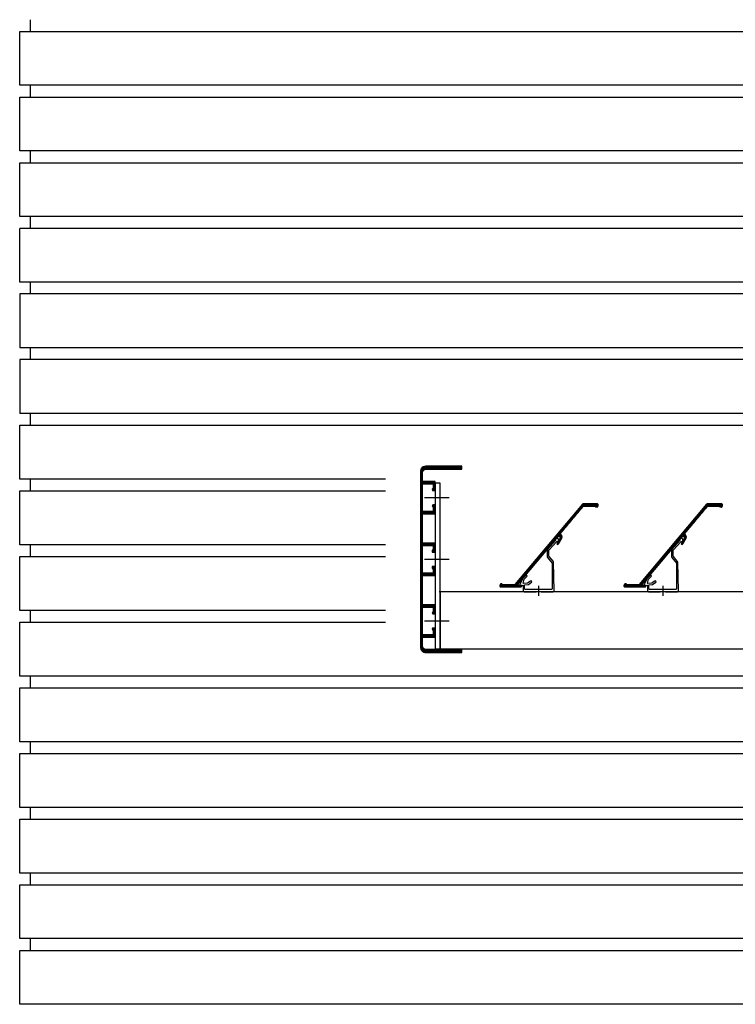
# Model space of a CAD drawing. Extents: x 0 to 140000, y 0 to 84100.
# Tile 9 of 105: x 12024 to 12715, y 17788 to 18738. Entities that reach past the tile are written whole.
import ezdxf

# ---------------------------------------------------------------- set-up
doc = ezdxf.new("R2010")
doc.units = 0
doc.header["$LTSCALE"] = 100
doc.header["$MEASUREMENT"] = 0
doc.linetypes.add('DASHDOT', pattern=[1, 0.5, -0.25, 0, -0.25])
for name, color, linetype in [('AL21----_BUITENWAND', 2, 'CONTINUOUS'), ('HATCH', 7, 'CONTINUOUS'), ('LAYER31', 3, 'CONTINUOUS')]:
    doc.layers.add(name, color=color, linetype=linetype)

# ---------------------------------------------------------------- blocks, each defined once
blk = doc.blocks.new('Q31A4-HN')
at = {"layer": 'HATCH', "color": 2, "linetype": 'CONTINUOUS'}
for p, q in [((9.4, 176.4), (-26, 176.4)), ((10.6, 176.1), (-26, 176.1)), ((11.5, 175.8), (-26, 175.8)), ((11.91, 175.5), (-26, 175.5)), ((12.31, 175.2), (-26, 175.2)), ((12.63, 174.9), (-26, 174.9)), ((12.83, 174.6), (-26, 174.6)), ((13.03, 174.3), (-26, 174.3)), ((13.23, 174), (-26, 174)), ((13.43, 173.7), (-26, 173.7)), ((13.62, 173.4), (9.49, 173.4)), ((13.68, 173.1), (10.4, 173.1)), ((13.74, 172.8), (10.85, 172.8)), ((13.8, 172.5), (11.2, 172.5)), ((13.86, 172.2), (11.4, 172.2)), ((13.92, 171.9), (11.6, 171.9)), ((13.98, 171.6), (11.78, 171.6)), ((14, 171.3), (11.84, 171.3)), ((14, 171), (11.9, 171)), ((14, 170.7), (11.96, 170.7)), ((14, 170.4), (12, 170.4)), ((14, 170.1), (12, 170.1)), ((14, 169.8), (12, 169.8)), ((14, 169.5), (12, 169.5)), ((14, 169.2), (12, 169.2)), ((14, 168.9), (12, 168.9)), ((14, 168.6), (12, 168.6)), ((14, 168.3), (12, 168.3)), ((14, 168), (12, 168)), ((14, 167.7), (12, 167.7)), ((14, 167.4), (12, 167.4)), ((14, 167.1), (12, 167.1)), ((14, 166.8), (12, 166.8)), ((14, 166.5), (12, 166.5)), ((14, 166.2), (12, 166.2)), ((14, 165.9), (12, 165.9)), ((14, 165.6), (12, 165.6)), ((14, 165.3), (12, 165.3)), ((14, 165), (12, 165)), ((14, 164.7), (12, 164.7)), ((14, 164.4), (12, 164.4)), ((14, 164.1), (12, 164.1)), ((14, 163.8), (12, 163.8)), ((14, 163.5), (12, 163.5)), ((14, 163.2), (12, 163.2)), ((14, 162.9), (12, 162.9)), ((14, 162.6), (12, 162.6)), ((14, 162.3), (12, 162.3)), ((14, 162), (12, 162)), ((14, 161.7), (12, 161.7)), ((14, 161.4), (0, 161.4)), ((14, 161.1), (0, 161.1)), ((14, 160.8), (0, 160.8)), ((14, 160.5), (0, 160.5)), ((14, 160.2), (0, 160.2)), ((14, 159.9), (0, 159.9)), ((14, 159.6), (0, 159.6)), ((1.8, 159.3), (0, 159.3)), ((1.8, 159), (0, 159)), ((1.8, 158.7), (0, 158.7)), ((1.8, 158.4), (0, 158.4)), ((1.8, 158.1), (0, 158.1)), ((1.8, 157.8), (0, 157.8)), ((1.8, 157.5), (0, 157.5)), ((1.8, 157.2), (0, 157.2)), ((1.8, 156.9), (0, 156.9)), ((1.8, 156.6), (0, 156.6)), ((1.8, 156.3), (0, 156.3)), ((1.8, 156), (0, 156)), ((1.8, 155.7), (0, 155.7)), ((1.8, 155.4), (0, 155.4)), ((1.87, 155.1), (0, 155.1)), ((2.14, 154.8), (0, 154.8)), ((2.41, 154.5), (0, 154.5)), ((2.68, 154.2), (0, 154.2)), ((2.68, 153.9), (0, 153.9)), ((2.63, 153.6), (0, 153.6)), ((2.57, 153.3), (0, 153.3)), ((2.34, 153), (0, 153)), ((14, 159.3), (12, 159.3)), ((14, 159), (12, 159)), ((14, 158.7), (12, 158.7)), ((14, 158.4), (12, 158.4)), ((14, 158.1), (12, 158.1)), ((14, 157.8), (12, 157.8)), ((14, 157.5), (12, 157.5)), ((14, 157.2), (12, 157.2)), ((14, 156.9), (12, 156.9)), ((14, 156.6), (12, 156.6)), ((14, 156.3), (12, 156.3)), ((14, 156), (12, 156)), ((14, 155.7), (12, 155.7)), ((14, 155.4), (12, 155.4)), ((14, 155.1), (12, 155.1)), ((14, 154.8), (12, 154.8)), ((14, 154.5), (12, 154.5)), ((14, 154.2), (12, 154.2)), ((14, 153.9), (12, 153.9)), ((14, 153.6), (12, 153.6)), ((14, 153.3), (12, 153.3)), ((14, 153), (12, 153)), ((14, 152.7), (12, 152.7)), ((14, 152.4), (12, 152.4)), ((14, 152.1), (12, 152.1)), ((14, 151.8), (12, 151.8)), ((14, 151.5), (12, 151.5)), ((14, 151.2), (12, 151.2)), ((14, 150.9), (12, 150.9)), ((14, 150.6), (12, 150.6)), ((14, 150.3), (12, 150.3)), ((14, 150), (12, 150)), ((14, 149.7), (12, 149.7)), ((14, 149.4), (12, 149.4)), ((14, 149.1), (12, 149.1)), ((14, 148.8), (12, 148.8)), ((14, 148.5), (12, 148.5)), ((14, 148.2), (12, 148.2)), ((14, 147.9), (12, 147.9)), ((14, 147.6), (12, 147.6)), ((14, 147.3), (12, 147.3)), ((14, 147), (12, 147)), ((14, 146.7), (12, 146.7)), ((14, 146.4), (12, 146.4)), ((14, 146.1), (12, 146.1)), ((14, 145.8), (12, 145.8)), ((14, 145.5), (12, 145.5)), ((14, 145.2), (12, 145.2)), ((14, 144.9), (12, 144.9)), ((14, 144.6), (12, 144.6)), ((14, 144.3), (12, 144.3)), ((14, 144), (12, 144)), ((14, 143.7), (12, 143.7)), ((14, 143.4), (12, 143.4)), ((14, 143.1), (12, 143.1)), ((14, 142.8), (12, 142.8)), ((1.89, 139.2), (0, 139.2)), ((2.55, 138.9), (0, 138.9)), ((2.66, 138.6), (0, 138.6)), ((2.78, 138.3), (0, 138.3)), ((2.69, 138), (0, 138)), ((2.57, 137.7), (0, 137.7)), ((2.38, 137.4), (0, 137.4)), ((2.08, 137.1), (0, 137.1)), ((1.8, 136.8), (0, 136.8)), ((1.8, 136.5), (0, 136.5)), ((1.8, 136.2), (0, 136.2)), ((1.8, 135.9), (0, 135.9)), ((1.8, 135.6), (0, 135.6)), ((1.8, 135.3), (0, 135.3)), ((1.8, 135), (0, 135)), ((1.8, 134.7), (0, 134.7)), ((1.8, 134.4), (0, 134.4)), ((1.8, 134.1), (0, 134.1)), ((1.8, 133.8), (0, 133.8)), ((1.8, 133.5), (0, 133.5)), ((1.8, 133.2), (0, 133.2)), ((14, 142.5), (12, 142.5)), ((14, 142.2), (12, 142.2)), ((14, 141.9), (12, 141.9)), ((14, 141.6), (12, 141.6)), ((14, 141.3), (12, 141.3)), ((14, 141), (12, 141)), ((14, 140.7), (12, 140.7)), ((14, 140.4), (12, 140.4)), ((14, 140.1), (12, 140.1)), ((14, 139.8), (12, 139.8)), ((14, 139.5), (12, 139.5)), ((14, 139.2), (12, 139.2)), ((14, 138.9), (12, 138.9)), ((14, 138.6), (12, 138.6)), ((14, 138.3), (12, 138.3)), ((14, 138), (12, 138)), ((14, 137.7), (12, 137.7)), ((14, 137.4), (12, 137.4)), ((14, 137.1), (12, 137.1)), ((14, 136.8), (12, 136.8)), ((14, 136.5), (12, 136.5)), ((14, 136.2), (12, 136.2)), ((14, 135.9), (12, 135.9)), ((14, 135.6), (12, 135.6)), ((14, 135.3), (12, 135.3)), ((14, 135), (12, 135)), ((14, 134.7), (12, 134.7)), ((14, 134.4), (12, 134.4)), ((14, 134.1), (12, 134.1)), ((14, 133.8), (12, 133.8)), ((14, 133.5), (12, 133.5)), ((14, 133.2), (12, 133.2)), ((1.8, 132.9), (0, 132.9)), ((1.8, 132.6), (0, 132.6)), ((14, 132.3), (0, 132.3)), ((14, 132), (0, 132)), ((14, 131.7), (0, 131.7)), ((14, 131.4), (0, 131.4)), ((14, 131.1), (0, 131.1)), ((14, 130.8), (0, 130.8)), ((14, 130.5), (0, 130.5)), ((14, 132.9), (12, 132.9)), ((14, 132.6), (12, 132.6)), ((14, 130.2), (12, 130.2)), ((14, 129.9), (12, 129.9)), ((14, 129.6), (12, 129.6)), ((14, 129.3), (12, 129.3)), ((14, 129), (12, 129)), ((14, 128.7), (12, 128.7)), ((14, 128.4), (12, 128.4)), ((14, 128.1), (12, 128.1)), ((14, 127.8), (12, 127.8)), ((14, 127.5), (12, 127.5)), ((14, 127.2), (12, 127.2)), ((14, 126.9), (12, 126.9)), ((14, 126.6), (12, 126.6)), ((14, 126.3), (12, 126.3)), ((14, 126), (12, 126)), ((14, 125.7), (12, 125.7)), ((14, 125.4), (12, 125.4)), ((14, 125.1), (12, 125.1)), ((14, 124.8), (12, 124.8)), ((14, 124.5), (12, 124.5)), ((14, 124.2), (12, 124.2)), ((14, 123.9), (12, 123.9)), ((14, 123.6), (12, 123.6)), ((14, 123.3), (12, 123.3)), ((14, 123), (12, 123)), ((14, 122.7), (12, 122.7)), ((14, 122.4), (12, 122.4)), ((14, 122.1), (12, 122.1)), ((14, 121.8), (12, 121.8)), ((14, 121.5), (12, 121.5)), ((14, 121.2), (12, 121.2)), ((14, 120.9), (12, 120.9)), ((14, 120.6), (12, 120.6)), ((14, 120.3), (12, 120.3)), ((14, 120), (12, 120)), ((14, 119.7), (12, 119.7)), ((14, 119.4), (12, 119.4)), ((14, 119.1), (12, 119.1)), ((14, 118.8), (12, 118.8)), ((14, 118.5), (12, 118.5)), ((14, 118.2), (12, 118.2)), ((14, 117.9), (12, 117.9)), ((14, 117.6), (12, 117.6)), ((14, 117.3), (12, 117.3)), ((14, 117), (12, 117)), ((14, 116.7), (12, 116.7)), ((14, 116.4), (12, 116.4)), ((14, 116.1), (12, 116.1)), ((14, 115.8), (12, 115.8)), ((14, 115.5), (12, 115.5)), ((14, 115.2), (12, 115.2)), ((14, 114.9), (12, 114.9)), ((14, 114.6), (12, 114.6)), ((14, 114.3), (12, 114.3)), ((14, 114), (12, 114)), ((14, 113.7), (12, 113.7)), ((14, 113.4), (12, 113.4)), ((14, 113.1), (12, 113.1)), ((14, 112.8), (12, 112.8)), ((14, 112.5), (12, 112.5)), ((14, 112.2), (12, 112.2)), ((14, 111.9), (12, 111.9)), ((14, 111.6), (12, 111.6)), ((14, 111.3), (12, 111.3)), ((14, 111), (12, 111)), ((14, 110.7), (12, 110.7)), ((14, 110.4), (12, 110.4)), ((14, 110.1), (12, 110.1)), ((14, 109.8), (12, 109.8)), ((14, 109.5), (12, 109.5)), ((14, 109.2), (12, 109.2)), ((14, 108.9), (12, 108.9)), ((14, 108.6), (12, 108.6)), ((14, 108.3), (12, 108.3)), ((14, 108), (12, 108)), ((14, 107.7), (12, 107.7)), ((14, 107.4), (12, 107.4)), ((14, 107.1), (12, 107.1)), ((14, 106.8), (12, 106.8)), ((14, 106.5), (12, 106.5)), ((14, 106.2), (12, 106.2)), ((14, 105.9), (12, 105.9)), ((14, 105.6), (12, 105.6)), ((14, 105.3), (12, 105.3)), ((14, 105), (12, 105)), ((14, 104.7), (12, 104.7)), ((14, 102), (0, 102)), ((14, 101.7), (0, 101.7)), ((14, 101.4), (0, 101.4)), ((14, 101.1), (0, 101.1)), ((14, 100.8), (0, 100.8)), ((14, 100.5), (0, 100.5)), ((14, 100.2), (0, 100.2)), ((1.8, 99.9), (0, 99.9)), ((1.8, 99.6), (0, 99.6)), ((1.8, 99.3), (0, 99.3)), ((1.8, 99), (0, 99)), ((1.8, 98.7), (0, 98.7)), ((1.8, 98.4), (0, 98.4)), ((1.8, 98.1), (0, 98.1)), ((1.8, 97.8), (0, 97.8)), ((1.8, 97.5), (0, 97.5)), ((1.8, 97.2), (0, 97.2)), ((1.8, 96.9), (0, 96.9)), ((1.8, 96.6), (0, 96.6)), ((1.8, 96.3), (0, 96.3)), ((1.8, 96), (0, 96)), ((1.8, 95.7), (0, 95.7)), ((1.8, 95.4), (0, 95.4)), ((2.8, 95.1), (0, 95.1)), ((14, 104.4), (12, 104.4)), ((14, 104.1), (12, 104.1)), ((14, 103.8), (12, 103.8)), ((14, 103.5), (12, 103.5)), ((14, 103.2), (12, 103.2)), ((14, 102.9), (12, 102.9)), ((14, 102.6), (12, 102.6)), ((14, 102.3), (12, 102.3)), ((14, 99.9), (12, 99.9)), ((14, 99.6), (12, 99.6)), ((14, 99.3), (12, 99.3)), ((14, 99), (12, 99)), ((14, 98.7), (12, 98.7)), ((14, 98.4), (12, 98.4)), ((14, 98.1), (12, 98.1)), ((14, 97.8), (12, 97.8)), ((14, 97.5), (12, 97.5)), ((14, 97.2), (12, 97.2)), ((14, 96.9), (12, 96.9)), ((14, 96.6), (12, 96.6)), ((14, 96.3), (12, 96.3)), ((14, 96), (12, 96)), ((14, 95.7), (12, 95.7)), ((14, 95.4), (12, 95.4)), ((14, 95.1), (12, 95.1)), ((2.8, 94.8), (0, 94.8)), ((2.8, 94.5), (0, 94.5)), ((2.8, 94.2), (0, 94.2)), ((2.8, 93.9), (0, 93.9)), ((2.8, 93.6), (0, 93.6)), ((2.8, 93.3), (0, 93.3)), ((14, 94.8), (12, 94.8)), ((14, 94.5), (12, 94.5)), ((14, 94.2), (12, 94.2)), ((14, 93.9), (12, 93.9)), ((14, 93.6), (12, 93.6)), ((14, 93.3), (12, 93.3)), ((14, 93), (12, 93)), ((14, 92.7), (12, 92.7)), ((14, 92.4), (12, 92.4)), ((14, 92.1), (12, 92.1)), ((14, 91.8), (12, 91.8)), ((14, 91.5), (12, 91.5)), ((14, 91.2), (12, 91.2)), ((14, 90.9), (12, 90.9)), ((14, 90.6), (12, 90.6)), ((14, 90.3), (12, 90.3)), ((14, 90), (12, 90)), ((14, 89.7), (12, 89.7)), ((14, 89.4), (12, 89.4)), ((14, 89.1), (12, 89.1)), ((14, 88.8), (12, 88.8)), ((14, 88.5), (12, 88.5)), ((14, 88.2), (12, 88.2)), ((14, 87.9), (12, 87.9)), ((14, 87.6), (12, 87.6)), ((14, 87.3), (12, 87.3)), ((14, 87), (12, 87)), ((14, 86.7), (12, 86.7)), ((14, 86.4), (12, 86.4)), ((14, 86.1), (12, 86.1)), ((14, 85.8), (12, 85.8)), ((2.8, 79.5), (0, 79.5)), ((2.8, 79.2), (0, 79.2)), ((2.8, 78.9), (0, 78.9)), ((2.8, 78.6), (0, 78.6)), ((2.8, 78.3), (0, 78.3)), ((2.8, 78), (0, 78)), ((1.8, 77.7), (0, 77.7)), ((1.8, 77.4), (0, 77.4)), ((1.8, 77.1), (0, 77.1)), ((1.8, 76.8), (0, 76.8)), ((1.8, 76.5), (0, 76.5)), ((1.8, 76.2), (0, 76.2)), ((14, 85.5), (12, 85.5)), ((14, 85.2), (12, 85.2)), ((14, 84.9), (12, 84.9)), ((14, 84.6), (12, 84.6)), ((14, 84.3), (12, 84.3)), ((14, 84), (12, 84)), ((14, 83.7), (12, 83.7)), ((14, 83.4), (12, 83.4)), ((14, 83.1), (12, 83.1)), ((14, 82.8), (12, 82.8)), ((14, 82.5), (12, 82.5)), ((14, 82.2), (12, 82.2)), ((14, 81.9), (12, 81.9)), ((14, 81.6), (12, 81.6)), ((14, 81.3), (12, 81.3)), ((14, 81), (12, 81)), ((14, 80.7), (12, 80.7)), ((14, 80.4), (12, 80.4)), ((14, 80.1), (12, 80.1)), ((14, 79.8), (12, 79.8)), ((14, 79.5), (12, 79.5)), ((14, 79.2), (12, 79.2)), ((14, 78.9), (12, 78.9)), ((14, 78.6), (12, 78.6)), ((14, 78.3), (12, 78.3)), ((14, 78), (12, 78)), ((14, 77.7), (12, 77.7)), ((14, 77.4), (12, 77.4)), ((14, 77.1), (12, 77.1)), ((14, 76.8), (12, 76.8)), ((14, 76.5), (12, 76.5)), ((14, 76.2), (12, 76.2)), ((1.8, 75.9), (0, 75.9)), ((1.8, 75.6), (0, 75.6)), ((1.8, 75.3), (0, 75.3)), ((1.8, 75), (0, 75)), ((1.8, 74.7), (0, 74.7)), ((1.8, 74.4), (0, 74.4)), ((1.8, 74.1), (0, 74.1)), ((1.8, 73.8), (0, 73.8)), ((1.8, 73.5), (0, 73.5)), ((1.8, 73.2), (0, 73.2)), ((14, 72.9), (0, 72.9)), ((14, 72.6), (0, 72.6)), ((14, 72.3), (0, 72.3)), ((14, 72), (0, 72)), ((14, 71.7), (0, 71.7)), ((14, 71.4), (0, 71.4)), ((14, 71.1), (0, 71.1)), ((14, 75.9), (12, 75.9)), ((14, 75.6), (12, 75.6)), ((14, 75.3), (12, 75.3)), ((14, 75), (12, 75)), ((14, 74.7), (12, 74.7)), ((14, 74.4), (12, 74.4)), ((14, 74.1), (12, 74.1)), ((14, 73.8), (12, 73.8)), ((14, 73.5), (12, 73.5)), ((14, 73.2), (12, 73.2)), ((14, 70.8), (12, 70.8)), ((14, 70.5), (12, 70.5)), ((14, 70.2), (12, 70.2)), ((14, 69.9), (12, 69.9)), ((14, 69.6), (12, 69.6)), ((14, 69.3), (12, 69.3)), ((14, 69), (12, 69)), ((14, 68.7), (12, 68.7)), ((14, 68.4), (12, 68.4)), ((14, 68.1), (12, 68.1)), ((14, 67.8), (12, 67.8)), ((14, 67.5), (12, 67.5)), ((14, 67.2), (12, 67.2)), ((14, 66.9), (12, 66.9)), ((14, 66.6), (12, 66.6)), ((14, 66.3), (12, 66.3)), ((14, 66), (12, 66)), ((14, 65.7), (12, 65.7)), ((14, 65.4), (12, 65.4)), ((14, 65.1), (12, 65.1)), ((14, 64.8), (12, 64.8)), ((14, 64.5), (12, 64.5)), ((14, 64.2), (12, 64.2)), ((14, 63.9), (12, 63.9)), ((14, 63.6), (12, 63.6)), ((14, 63.3), (12, 63.3)), ((14, 63), (12, 63)), ((14, 62.7), (12, 62.7)), ((14, 62.4), (12, 62.4)), ((14, 62.1), (12, 62.1)), ((14, 61.8), (12, 61.8)), ((14, 61.5), (12, 61.5)), ((14, 61.2), (12, 61.2)), ((14, 60.9), (12, 60.9)), ((14, 60.6), (12, 60.6)), ((14, 60.3), (12, 60.3)), ((14, 60), (12, 60)), ((14, 59.7), (12, 59.7)), ((14, 59.4), (12, 59.4)), ((14, 59.1), (12, 59.1)), ((14, 58.8), (12, 58.8)), ((14, 58.5), (12, 58.5)), ((14, 58.2), (12, 58.2)), ((14, 57.9), (12, 57.9)), ((14, 57.6), (12, 57.6)), ((14, 57.3), (12, 57.3)), ((14, 57), (12, 57)), ((14, 56.7), (12, 56.7)), ((14, 56.4), (12, 56.4)), ((14, 56.1), (12, 56.1)), ((14, 55.8), (12, 55.8)), ((14, 55.5), (12, 55.5)), ((14, 55.2), (12, 55.2)), ((14, 54.9), (12, 54.9)), ((14, 54.6), (12, 54.6)), ((14, 54.3), (12, 54.3)), ((14, 54), (12, 54)), ((14, 53.7), (12, 53.7)), ((14, 53.4), (12, 53.4)), ((14, 53.1), (12, 53.1)), ((14, 52.8), (12, 52.8)), ((14, 52.5), (12, 52.5)), ((14, 52.2), (12, 52.2)), ((14, 51.9), (12, 51.9)), ((14, 51.6), (12, 51.6)), ((14, 51.3), (12, 51.3)), ((14, 51), (12, 51)), ((14, 50.7), (12, 50.7)), ((14, 50.4), (12, 50.4)), ((14, 50.1), (12, 50.1)), ((14, 49.8), (12, 49.8)), ((14, 49.5), (12, 49.5)), ((14, 49.2), (12, 49.2)), ((14, 48.9), (12, 48.9)), ((14, 48.6), (12, 48.6)), ((14, 48.3), (12, 48.3)), ((14, 48), (12, 48)), ((14, 47.7), (12, 47.7)), ((14, 42.3), (0, 42.3)), ((14, 42), (0, 42)), ((14, 41.7), (0, 41.7)), ((14, 41.4), (0, 41.4)), ((14, 41.1), (0, 41.1)), ((14, 40.8), (0, 40.8)), ((1.8, 40.5), (0, 40.5)), ((1.8, 40.2), (0, 40.2)), ((1.8, 39.9), (0, 39.9)), ((1.8, 39.6), (0, 39.6)), ((1.8, 39.3), (0, 39.3)), ((1.8, 39), (0, 39)), ((1.8, 38.7), (0, 38.7)), ((1.8, 38.4), (0, 38.4)), ((1.8, 38.1), (0, 38.1)), ((14, 47.4), (12, 47.4)), ((14, 47.1), (12, 47.1)), ((14, 46.8), (12, 46.8)), ((14, 46.5), (12, 46.5)), ((14, 46.2), (12, 46.2)), ((14, 45.9), (12, 45.9)), ((14, 45.6), (12, 45.6)), ((14, 45.3), (12, 45.3)), ((14, 45), (12, 45)), ((14, 44.7), (12, 44.7)), ((14, 44.4), (12, 44.4)), ((14, 44.1), (12, 44.1)), ((14, 43.8), (12, 43.8)), ((14, 43.5), (12, 43.5)), ((14, 43.2), (12, 43.2)), ((14, 42.9), (12, 42.9)), ((14, 42.6), (12, 42.6)), ((14, 40.5), (12, 40.5)), ((14, 40.2), (12, 40.2)), ((14, 39.9), (12, 39.9)), ((14, 39.6), (12, 39.6)), ((14, 39.3), (12, 39.3)), ((14, 39), (12, 39)), ((14, 38.7), (12, 38.7)), ((14, 38.4), (12, 38.4)), ((14, 38.1), (12, 38.1)), ((1.8, 37.8), (0, 37.8)), ((1.8, 37.5), (0, 37.5)), ((1.8, 37.2), (0, 37.2)), ((1.8, 36.9), (0, 36.9)), ((1.8, 36.6), (0, 36.6)), ((1.8, 36.3), (0, 36.3)), ((1.93, 36), (0, 36)), ((2.16, 35.7), (0, 35.7)), ((2.39, 35.4), (0, 35.4)), ((2.61, 35.1), (0, 35.1)), ((2.78, 34.8), (0, 34.8)), ((2.68, 34.5), (0, 34.5)), ((2.58, 34.2), (0, 34.2)), ((2.11, 33.9), (0, 33.9)), ((14, 37.8), (12, 37.8)), ((14, 37.5), (12, 37.5)), ((14, 37.2), (12, 37.2)), ((14, 36.9), (12, 36.9)), ((14, 36.6), (12, 36.6)), ((14, 36.3), (12, 36.3)), ((14, 36), (12, 36)), ((14, 35.7), (12, 35.7)), ((14, 35.4), (12, 35.4)), ((14, 35.1), (12, 35.1)), ((14, 34.8), (12, 34.8)), ((14, 34.5), (12, 34.5)), ((14, 34.2), (12, 34.2)), ((14, 33.9), (12, 33.9)), ((14, 33.6), (12, 33.6)), ((14, 33.3), (12, 33.3)), ((14, 33), (12, 33)), ((14, 32.7), (12, 32.7)), ((14, 32.4), (12, 32.4)), ((14, 32.1), (12, 32.1)), ((14, 31.8), (12, 31.8)), ((14, 31.5), (12, 31.5)), ((14, 31.2), (12, 31.2)), ((14, 30.9), (12, 30.9)), ((14, 30.6), (12, 30.6)), ((14, 30.3), (12, 30.3)), ((14, 30), (12, 30)), ((14, 29.7), (12, 29.7)), ((14, 29.4), (12, 29.4)), ((14, 29.1), (12, 29.1)), ((14, 28.8), (12, 28.8)), ((2.16, 20.1), (0, 20.1)), ((2.53, 19.8), (0, 19.8)), ((2.63, 19.5), (0, 19.5)), ((2.73, 19.2), (0, 19.2)), ((14, 28.5), (12, 28.5)), ((14, 28.2), (12, 28.2)), ((14, 27.9), (12, 27.9)), ((14, 27.6), (12, 27.6)), ((14, 27.3), (12, 27.3)), ((14, 27), (12, 27)), ((14, 26.7), (12, 26.7)), ((14, 26.4), (12, 26.4)), ((14, 26.1), (12, 26.1)), ((14, 25.8), (12, 25.8)), ((14, 25.5), (12, 25.5)), ((14, 25.2), (12, 25.2)), ((14, 24.9), (12, 24.9)), ((14, 24.6), (12, 24.6)), ((14, 24.3), (12, 24.3)), ((14, 24), (12, 24)), ((14, 23.7), (12, 23.7)), ((14, 23.4), (12, 23.4)), ((14, 23.1), (12, 23.1)), ((14, 22.8), (12, 22.8)), ((14, 22.5), (12, 22.5)), ((14, 22.2), (12, 22.2)), ((14, 21.9), (12, 21.9)), ((14, 21.6), (12, 21.6)), ((14, 21.3), (12, 21.3)), ((14, 21), (12, 21)), ((14, 20.7), (12, 20.7)), ((14, 20.4), (12, 20.4)), ((14, 20.1), (12, 20.1)), ((14, 19.8), (12, 19.8)), ((14, 19.5), (12, 19.5)), ((14, 19.2), (12, 19.2)), ((2.66, 18.9), (0, 18.9)), ((2.42, 18.6), (0, 18.6)), ((2.18, 18.3), (0, 18.3)), ((1.94, 18), (0, 18)), ((1.8, 17.7), (0, 17.7)), ((1.8, 17.4), (0, 17.4)), ((1.8, 17.1), (0, 17.1)), ((1.8, 16.8), (0, 16.8)), ((1.8, 16.5), (0, 16.5)), ((1.8, 16.2), (0, 16.2)), ((1.8, 15.9), (0, 15.9)), ((1.8, 15.6), (0, 15.6)), ((1.8, 15.3), (0, 15.3)), ((1.8, 15), (0, 15)), ((1.8, 14.7), (0, 14.7)), ((1.8, 14.4), (0, 14.4)), ((1.8, 14.1), (0, 14.1)), ((1.8, 13.8), (0, 13.8)), ((1.8, 13.5), (0, 13.5)), ((14, 13.2), (0, 13.2)), ((14, 12.9), (0, 12.9)), ((14, 12.6), (0, 12.6)), ((14, 12.3), (0, 12.3)), ((14, 12), (0, 12)), ((14, 11.7), (0, 11.7)), ((14, 18.9), (12, 18.9)), ((14, 18.6), (12, 18.6)), ((14, 18.3), (12, 18.3)), ((14, 18), (12, 18)), ((14, 17.7), (12, 17.7)), ((14, 17.4), (12, 17.4)), ((14, 17.1), (12, 17.1)), ((14, 16.8), (12, 16.8)), ((14, 16.5), (12, 16.5)), ((14, 16.2), (12, 16.2)), ((14, 15.9), (12, 15.9)), ((14, 15.6), (12, 15.6)), ((14, 15.3), (12, 15.3)), ((14, 15), (12, 15)), ((14, 14.7), (12, 14.7)), ((14, 14.4), (12, 14.4)), ((14, 14.1), (12, 14.1)), ((14, 13.8), (12, 13.8)), ((14, 13.5), (12, 13.5)), ((14, 11.4), (12, 11.4)), ((14, 11.1), (12, 11.1)), ((14, 10.8), (12, 10.8)), ((14, 10.5), (12, 10.5)), ((14, 10.2), (12, 10.2)), ((14, 9.9), (12, 9.9)), ((14, 9.6), (12, 9.6)), ((13.76, 0.3), (11, 0.3)), ((13.82, 0.6), (11.27, 0.6)), ((13.88, 0.9), (11.47, 0.9)), ((13.94, 1.2), (11.67, 1.2)), ((14, 1.5), (11.8, 1.5)), ((14, 1.8), (11.86, 1.8)), ((14, 2.1), (11.92, 2.1)), ((14, 2.4), (11.98, 2.4)), ((14, 9.3), (12, 9.3)), ((14, 9), (12, 9)), ((14, 8.7), (12, 8.7)), ((14, 8.4), (12, 8.4)), ((14, 8.1), (12, 8.1)), ((14, 7.8), (12, 7.8)), ((14, 7.5), (12, 7.5)), ((14, 7.2), (12, 7.2)), ((14, 6.9), (12, 6.9)), ((14, 6.6), (12, 6.6)), ((14, 6.3), (12, 6.3)), ((14, 6), (12, 6)), ((14, 5.7), (12, 5.7)), ((14, 5.4), (12, 5.4)), ((14, 5.1), (12, 5.1)), ((14, 4.8), (12, 4.8)), ((14, 4.5), (12, 4.5)), ((14, 4.2), (12, 4.2)), ((14, 3.9), (12, 3.9)), ((14, 3.6), (12, 3.6)), ((14, 3.3), (12, 3.3)), ((14, 3), (12, 3)), ((14, 2.7), (12, 2.7)), ((13.48, -0.6), (-26, -0.6)), ((13.26, -0.9), (-26, -0.9)), ((13.03, -1.2), (-26, -1.2)), ((12.81, -1.5), (-26, -1.5)), ((12.59, -1.8), (-26, -1.8)), ((12.37, -2.1), (-26, -2.1)), ((12.11, -2.4), (-26, -2.4)), ((11.61, -2.7), (-26, -2.7)), ((11.11, -3), (-26, -3)), ((9.99, -3.3), (-26, -3.3)), ((13.64, -0.3), (10, -0.3)), ((13.7, 0), (10.55, 0))]:
    blk.add_line(p, q, dxfattribs=at)
at = {"layer": 'LAYER31', "color": 2, "linetype": 'CONTINUOUS'}
blk.add_lwpolyline([(-26, 173.5), (-26, 176.5), (9, 176.5), (11.36, 175.91), (12.54, 175.04), (13.62, 173.41), (14, 171.5), (14, 1.5), (13.62, -0.41), (12.17, -2.36), (10.91, -3.12), (9, -3.5), (-26, -3.5), (-26, -0.5), (9, -0.5), (10.15, -0.27), (11.12, 0.38), (11.77, 1.35), (12, 2.5), (12, 11.5), (0, 11.5), (0, 20.24), (1.8, 20.24), (2.46, 19.99), (2.78, 19.05), (1.8, 17.82), (1.8, 13.5), (12, 13.5), (12, 40.5), (1.8, 40.5), (1.8, 36.18), (2.8, 34.85), (2.54, 34.09), (1.8, 33.76), (0, 33.76), (0, 42.5), (12, 42.5), (12, 71), (0, 71), (0, 79.74), (2.8, 79.74), (2.8, 77.8), (1.8, 77.8), (1.8, 73), (12, 73), (12, 100), (1.8, 100), (1.8, 95.2), (2.8, 95.2), (2.8, 93.26), (0, 93.26), (0, 102), (12, 102), (12, 130.5), (0, 130.5), (0, 139.24), (1.8, 139.24), (2.54, 138.91), (2.8, 138.25), (2.49, 137.51), (1.8, 136.82), (1.8, 132.5), (12, 132.5), (12, 159.5), (1.8, 159.5), (1.8, 155.17), (2.72, 154.15), (2.54, 153.09), (1.8, 152.76), (0, 152.76), (0, 161.5), (12, 161.5), (12, 170.5), (11.77, 171.65), (11.12, 172.62), (10.15, 173.27), (9, 173.5)], close=True, dxfattribs=at)
at = {"layer": 'LAYER31', "color": 2, "linetype": 'DASHDOT'}
for points in [[(-13.7, 146), (10.3, 146)], [(-13.7, 86.5), (10.3, 86.5)], [(-13.7, 27), (10.3, 27)]]:
    blk.add_lwpolyline(points, dxfattribs=at)
blk = doc.blocks.new('Q31A2-HN')
at = {"layer": 'HATCH', "color": 2, "linetype": 'CONTINUOUS'}
for p, q in [((15.5, 84.3), (0, 84.3)), ((15.75, 84), (0, 84)), ((16.01, 83.7), (0, 83.7)), ((16.26, 83.4), (0, 83.4)), ((16.51, 83.1), (0.1, 83.1)), ((3.11, 82.8), (0.19, 82.8)), ((15.25, 84.6), (0.3, 84.6)), ((2.66, 82.5), (0.32, 82.5)), ((14.72, 84.9), (0.6, 84.9)), ((2.34, 82.2), (0.72, 82.2)), ((16.76, 82.8), (14, 82.8)), ((17.01, 82.5), (14.4, 82.5)), ((17.27, 82.2), (14.65, 82.2)), ((17.52, 81.9), (14.91, 81.9)), ((17.77, 81.6), (15.16, 81.6)), ((18.02, 81.3), (15.41, 81.3)), ((18.27, 81), (15.66, 81)), ((18.52, 80.7), (15.91, 80.7)), ((18.78, 80.4), (16.16, 80.4)), ((19.03, 80.1), (16.42, 80.1)), ((19.28, 79.8), (16.67, 79.8)), ((19.53, 79.5), (16.92, 79.5)), ((19.78, 79.2), (17.17, 79.2)), ((20.03, 78.9), (17.42, 78.9)), ((20.29, 78.6), (17.67, 78.6)), ((20.54, 78.3), (17.93, 78.3)), ((20.79, 78), (18.18, 78)), ((21.04, 77.7), (18.43, 77.7)), ((21.29, 77.4), (18.68, 77.4)), ((21.54, 77.1), (18.93, 77.1)), ((21.8, 76.8), (19.19, 76.8)), ((22.05, 76.5), (19.44, 76.5)), ((22.3, 76.2), (19.69, 76.2)), ((22.55, 75.9), (19.94, 75.9)), ((22.8, 75.6), (20.19, 75.6)), ((23.06, 75.3), (20.44, 75.3)), ((23.31, 75), (20.7, 75)), ((23.56, 74.7), (20.95, 74.7)), ((23.81, 74.4), (21.2, 74.4)), ((24.06, 74.1), (21.45, 74.1)), ((24.31, 73.8), (21.7, 73.8)), ((24.57, 73.5), (21.95, 73.5)), ((24.82, 73.2), (22.21, 73.2)), ((25.07, 72.9), (22.46, 72.9)), ((25.32, 72.6), (22.71, 72.6)), ((25.57, 72.3), (22.96, 72.3)), ((25.82, 72), (23.21, 72)), ((26.08, 71.7), (23.46, 71.7)), ((26.33, 71.4), (23.72, 71.4)), ((26.58, 71.1), (23.97, 71.1)), ((26.83, 70.8), (24.22, 70.8)), ((27.08, 70.5), (24.47, 70.5)), ((27.33, 70.2), (24.72, 70.2)), ((27.59, 69.9), (24.98, 69.9)), ((27.84, 69.6), (25.23, 69.6)), ((28.09, 69.3), (25.48, 69.3)), ((28.34, 69), (25.73, 69)), ((28.59, 68.7), (25.98, 68.7)), ((28.85, 68.4), (26.23, 68.4)), ((29.1, 68.1), (26.49, 68.1)), ((29.35, 67.8), (26.74, 67.8)), ((29.6, 67.5), (26.99, 67.5)), ((29.85, 67.2), (27.24, 67.2)), ((30.1, 66.9), (27.49, 66.9)), ((30.36, 66.6), (27.74, 66.6)), ((30.61, 66.3), (28, 66.3)), ((30.86, 66), (28.25, 66)), ((31.11, 65.7), (28.5, 65.7)), ((31.36, 65.4), (28.75, 65.4)), ((31.61, 65.1), (29, 65.1)), ((31.87, 64.8), (29.26, 64.8)), ((32.12, 64.5), (29.51, 64.5)), ((32.37, 64.2), (29.76, 64.2)), ((32.62, 63.9), (30.01, 63.9)), ((32.87, 63.6), (30.26, 63.6)), ((33.12, 63.3), (30.51, 63.3)), ((33.38, 63), (30.77, 63)), ((33.63, 62.7), (31.02, 62.7)), ((33.88, 62.4), (31.27, 62.4)), ((34.13, 62.1), (31.52, 62.1)), ((34.38, 61.8), (31.77, 61.8)), ((34.64, 61.5), (32.02, 61.5)), ((34.89, 61.2), (32.28, 61.2)), ((35.14, 60.9), (32.53, 60.9)), ((35.39, 60.6), (32.78, 60.6)), ((35.64, 60.3), (33.03, 60.3)), ((35.89, 60), (33.28, 60)), ((36.15, 59.7), (33.54, 59.7)), ((36.4, 59.4), (33.79, 59.4)), ((36.65, 59.1), (34.04, 59.1)), ((36.9, 58.8), (34.29, 58.8)), ((37.15, 58.5), (34.54, 58.5)), ((37.4, 58.2), (34.79, 58.2)), ((37.66, 57.9), (35.05, 57.9)), ((37.91, 57.6), (35.3, 57.6)), ((38.16, 57.3), (35.55, 57.3)), ((36.4, 52.8), (34.79, 52.8)), ((36.4, 53.1), (34.8, 53.1)), ((36.83, 53.4), (34.82, 53.4)), ((41.18, 53.7), (34.84, 53.7)), ((36.48, 52.5), (34.89, 52.5)), ((40.93, 54), (34.93, 54)), ((36.65, 52.2), (34.99, 52.2)), ((40.68, 54.3), (35.07, 54.3)), ((36.83, 51.9), (35.09, 51.9)), ((40.42, 54.6), (35.24, 54.6)), ((37, 51.6), (35.27, 51.6)), ((37.17, 51.3), (35.44, 51.3)), ((40.17, 54.9), (35.51, 54.9)), ((37.35, 51), (35.61, 51)), ((37.52, 50.7), (35.79, 50.7)), ((38.41, 57), (35.8, 57)), ((39.92, 55.2), (35.81, 55.2)), ((37.69, 50.4), (35.96, 50.4)), ((38.66, 56.7), (36.05, 56.7)), ((37.87, 50.1), (36.13, 50.1)), ((39.67, 55.5), (36.17, 55.5)), ((38.91, 56.4), (36.3, 56.4)), ((38.04, 49.8), (36.31, 49.8)), ((39.42, 55.8), (36.32, 55.8)), ((39.17, 56.1), (36.35, 56.1)), ((38.21, 49.5), (36.48, 49.5)), ((38.39, 49.2), (36.65, 49.2)), ((38.56, 48.9), (36.83, 48.9)), ((38.73, 48.6), (37, 48.6)), ((38.91, 48.3), (37.17, 48.3)), ((39.08, 48), (37.35, 48)), ((39.25, 47.7), (37.52, 47.7)), ((41.43, 53.4), (38.59, 53.4)), ((41.68, 53.1), (39.07, 53.1)), ((41.94, 52.8), (39.32, 52.8)), ((42.19, 52.5), (39.37, 52.5)), ((42.44, 52.2), (39.38, 52.2)), ((42.69, 51.9), (39.64, 51.9)), ((42.94, 51.6), (40.33, 51.6)), ((43.19, 51.3), (40.58, 51.3)), ((43.45, 51), (40.83, 51)), ((43.7, 50.7), (41.09, 50.7)), ((43.95, 50.4), (41.34, 50.4)), ((44.2, 50.1), (41.59, 50.1)), ((44.45, 49.8), (41.84, 49.8)), ((44.7, 49.5), (42.09, 49.5)), ((44.96, 49.2), (42.34, 49.2)), ((45.21, 48.9), (42.6, 48.9)), ((45.46, 48.6), (42.85, 48.6)), ((45.71, 48.3), (43.1, 48.3)), ((45.96, 48), (43.35, 48)), ((46.21, 47.7), (43.6, 47.7)), ((39.43, 47.4), (37.69, 47.4)), ((39.6, 47.1), (37.87, 47.1)), ((39.66, 46.8), (38.04, 46.8)), ((39.67, 46.5), (38.21, 46.5)), ((39.47, 46.2), (38.48, 46.2)), ((46.47, 47.4), (43.85, 47.4)), ((46.72, 47.1), (44.11, 47.1)), ((46.97, 46.8), (44.36, 46.8)), ((47.22, 46.5), (44.61, 46.5)), ((47.47, 46.2), (44.86, 46.2)), ((47.73, 45.9), (45.11, 45.9)), ((47.98, 45.6), (45.37, 45.6)), ((48.23, 45.3), (45.62, 45.3)), ((48.48, 45), (45.87, 45)), ((48.73, 44.7), (46.12, 44.7)), ((48.98, 44.4), (46.37, 44.4)), ((49.24, 44.1), (46.62, 44.1)), ((49.49, 43.8), (46.88, 43.8)), ((49.74, 43.5), (47.13, 43.5)), ((49.99, 43.2), (47.38, 43.2)), ((50.24, 42.9), (47.63, 42.9)), ((50.49, 42.6), (47.88, 42.6)), ((50.75, 42.3), (48.13, 42.3)), ((51, 42), (48.39, 42)), ((51.25, 41.7), (48.64, 41.7)), ((51.5, 41.4), (48.89, 41.4)), ((51.75, 41.1), (49.14, 41.1)), ((52, 40.8), (49.39, 40.8)), ((52.26, 40.5), (49.64, 40.5)), ((52.51, 40.2), (49.9, 40.2)), ((52.76, 39.9), (50.15, 39.9)), ((53.01, 39.6), (50.4, 39.6)), ((53.26, 39.3), (50.65, 39.3)), ((53.51, 39), (50.9, 39)), ((53.77, 38.7), (51.16, 38.7)), ((54.02, 38.4), (51.41, 38.4)), ((54.27, 38.1), (51.66, 38.1)), ((54.52, 37.8), (51.91, 37.8)), ((54.77, 37.5), (52.16, 37.5)), ((55.03, 37.2), (52.41, 37.2)), ((55.28, 36.9), (52.67, 36.9)), ((55.53, 36.6), (52.92, 36.6)), ((55.78, 36.3), (53.17, 36.3)), ((56.03, 36), (53.42, 36)), ((56.28, 35.7), (53.67, 35.7)), ((56.54, 35.4), (53.92, 35.4)), ((56.79, 35.1), (54.18, 35.1)), ((57.04, 34.8), (54.43, 34.8)), ((57.29, 34.5), (54.68, 34.5)), ((57.54, 34.2), (54.93, 34.2)), ((57.79, 33.9), (55.18, 33.9)), ((58.05, 33.6), (55.43, 33.6)), ((58.3, 33.3), (55.69, 33.3)), ((58.55, 33), (55.94, 33)), ((58.8, 32.7), (56.19, 32.7)), ((59.05, 32.4), (56.44, 32.4)), ((59.3, 32.1), (56.69, 32.1)), ((59.56, 31.8), (56.95, 31.8)), ((59.81, 31.5), (57.2, 31.5)), ((60.06, 31.2), (57.45, 31.2)), ((60.31, 30.9), (57.7, 30.9)), ((60.56, 30.6), (57.95, 30.6)), ((60.82, 30.3), (58.2, 30.3)), ((61.07, 30), (58.46, 30)), ((61.32, 29.7), (58.71, 29.7)), ((61.57, 29.4), (58.96, 29.4)), ((61.82, 29.1), (59.21, 29.1)), ((62.07, 28.8), (59.46, 28.8)), ((62.33, 28.5), (59.71, 28.5)), ((62.58, 28.2), (59.97, 28.2)), ((62.83, 27.9), (60.22, 27.9)), ((63.08, 27.6), (60.47, 27.6)), ((63.33, 27.3), (60.72, 27.3)), ((63.58, 27), (60.97, 27)), ((63.84, 26.7), (61.22, 26.7)), ((64.09, 26.4), (61.48, 26.4)), ((64.34, 26.1), (61.73, 26.1)), ((64.59, 25.8), (61.98, 25.8)), ((64.84, 25.5), (62.23, 25.5)), ((65.09, 25.2), (62.48, 25.2)), ((65.35, 24.9), (62.74, 24.9)), ((65.6, 24.6), (62.99, 24.6)), ((65.85, 24.3), (63.24, 24.3)), ((66.1, 24), (63.49, 24)), ((66.35, 23.7), (63.74, 23.7)), ((66.6, 23.4), (63.99, 23.4)), ((66.86, 23.1), (64.25, 23.1)), ((67.11, 22.8), (64.5, 22.8)), ((67.36, 22.5), (64.75, 22.5)), ((67.61, 22.2), (65, 22.2)), ((67.86, 21.9), (65.25, 21.9)), ((68.12, 21.6), (65.5, 21.6)), ((68.37, 21.3), (65.76, 21.3)), ((68.62, 21), (66.01, 21)), ((68.87, 20.7), (66.26, 20.7)), ((69.12, 20.4), (66.51, 20.4)), ((69.37, 20.1), (66.76, 20.1)), ((69.63, 19.8), (67.01, 19.8)), ((69.88, 19.5), (67.27, 19.5)), ((70.13, 19.2), (67.52, 19.2)), ((70.38, 18.9), (67.77, 18.9)), ((70.63, 18.6), (68.02, 18.6)), ((70.88, 18.3), (68.27, 18.3)), ((71.14, 18), (68.53, 18)), ((71.39, 17.7), (68.78, 17.7)), ((71.64, 17.4), (69.03, 17.4)), ((71.89, 17.1), (69.28, 17.1)), ((72.14, 16.8), (69.53, 16.8)), ((72.39, 16.5), (69.78, 16.5)), ((72.65, 16.2), (70.04, 16.2)), ((72.9, 15.9), (70.29, 15.9)), ((73.15, 15.6), (70.54, 15.6)), ((73.4, 15.3), (70.79, 15.3)), ((73.65, 15), (71.04, 15)), ((73.91, 14.7), (71.29, 14.7)), ((74.16, 14.4), (71.55, 14.4)), ((74.41, 14.1), (71.8, 14.1)), ((74.66, 13.8), (72.05, 13.8)), ((74.91, 13.5), (72.3, 13.5)), ((75.16, 13.2), (72.55, 13.2)), ((75.42, 12.9), (72.8, 12.9)), ((75.67, 12.6), (73.06, 12.6)), ((75.92, 12.3), (73.31, 12.3)), ((76.17, 12), (73.56, 12)), ((76.42, 11.7), (73.81, 11.7)), ((76.67, 11.4), (74.06, 11.4)), ((76.93, 11.1), (74.32, 11.1)), ((77.18, 10.8), (74.57, 10.8)), ((77.43, 10.5), (74.82, 10.5)), ((77.68, 10.2), (75.07, 10.2)), ((77.93, 9.9), (75.32, 9.9)), ((78.18, 9.6), (75.57, 9.6)), ((95, 6), (73.6, 6)), ((95, 6.3), (73.62, 6.3)), ((95, 5.7), (73.72, 5.7)), ((94.9, 5.4), (73.96, 5.4)), ((94.6, 5.1), (74.29, 5.1)), ((78.44, 9.3), (75.83, 9.3)), ((78.69, 9), (76.08, 9)), ((78.94, 8.7), (76.33, 8.7)), ((79.19, 8.4), (76.58, 8.4)), ((79.44, 8.1), (76.83, 8.1)), ((79.7, 7.8), (77.08, 7.8)), ((79.95, 7.5), (77.34, 7.5)), ((94.93, 6.6), (77.47, 6.6)), ((80.2, 7.2), (77.57, 7.2)), ((94.81, 6.9), (77.63, 6.9)), ((94.7, 7.2), (92.24, 7.2)), ((94.47, 7.5), (92.59, 7.5)), ((94.02, 7.8), (93.4, 7.8))]:
    blk.add_line(p, q, dxfattribs=at)
at = {"layer": 'LAYER31', "color": 2, "linetype": 'CONTINUOUS'}
blk.add_lwpolyline([(14.25, 82.69), (13.79, 82.9), (3.29, 82.9), (2.78, 82.62), (2.22, 82.09), (1.02, 81.98), (0.28, 82.53), (0, 83.4), (0, 84.3), (0.6, 84.9), (14.72, 84.9), (15.18, 84.69), (80.27, 7.12), (80.73, 6.9), (91.71, 6.9), (92.23, 7.19), (92.92, 7.78), (93.98, 7.82), (94.62, 7.39), (95, 6.4), (95, 5.5), (94.4, 4.9), (75.02, 4.9), (74.31, 5.08), (73.77, 5.57), (73.52, 6.2), (73.72, 6.4), (77.19, 6.4), (77.66, 6.74), (77.57, 7.22), (40.21, 51.74), (39.39, 51.97), (39.36, 52.76), (38.97, 53.22), (38.59, 53.4), (36.83, 53.4), (36.41, 53.17), (36.39, 52.65), (39.62, 47.07), (39.7, 46.56), (39.38, 46.06), (38.79, 45.96), (38.32, 46.32), (35.09, 51.9), (34.78, 52.84), (34.85, 53.83), (35.16, 54.51), (35.65, 55.07), (36.31, 55.62), (36.37, 56.32)], close=True, dxfattribs=at)
at = {"layer": 'LAYER31', "color": 1, "linetype": 'CONTINUOUS'}
blk.add_lwpolyline([(40.14, 48.51), (39.74, 48.66), (39.28, 48.68), (38.85, 48.85), (38.49, 49.13), (38.23, 49.52), (38.1, 49.96), (38.11, 50.42), (38.27, 50.85), (38.54, 51.22), (38.92, 51.49), (39.35, 51.63), (39.82, 51.63), (40.25, 51.49), (40.63, 51.23), (40.91, 50.86), (41.06, 50.43), (41.08, 49.97), (41.22, 49.56), (48.86, 41.1), (49.25, 40.1), (49.25, 34.19), (48.89, 33.22), (44.45, 27.92), (44.33, 27.59), (44.33, 2.99), (44.92, 2.5), (70.43, 2.5), (70.93, 3), (70.93, 6.63), (70.75, 6.84), (67.57, 7.12), (67.33, 7.2), (64.3, 9.32), (63.98, 9.9), (64.19, 10.46), (64.66, 10.68), (65.16, 10.55), (67.86, 8.66), (68.1, 8.57), (72.03, 8.23), (72.24, 8.48), (71.22, 12.29), (71.09, 12.52), (68.76, 14.85), (68.54, 15.39), (68.73, 15.88), (69.2, 16.12), (69.82, 15.91), (72.62, 13.11), (75.92, 6.54), (75.82, 6.4), (72.54, 6.69), (72.43, 6.59), (72.43, 1), (71.43, 0), (59.93, 0), (59.76, 0.3), (55.11, 0.3), (54.93, 0), (43.43, 0), (42.43, 1), (43.15, 28.66), (43.5, 29.59), (47.33, 34.15), (47.45, 34.48), (47.45, 40.25), (47.32, 40.59)], close=True, dxfattribs=at)
at = {"layer": 'LAYER31', "color": 2, "linetype": 'DASHDOT'}
blk.add_lwpolyline([(57.43, 5.96), (57.43, -3.74)], dxfattribs=at)

msp = doc.modelspace()

# ---------------------------------------------------------------- linework, layer by layer
at = {"layer": 'AL21----_BUITENWAND', "color": 42}
for p, q in [((12033.61, 18738.02), (12033.61, 18726.69)), ((12023.61, 18726.69), (13210.09, 18726.69)), ((12023.61, 18674.69), (12023.61, 18726.69)), ((13210.09, 18674.69), (12023.61, 18674.69)), ((12033.61, 18674.69), (12033.61, 18663.36)), ((12023.61, 18663.36), (13210.09, 18663.36)), ((12023.61, 18611.36), (12023.61, 18663.36)), ((13210.09, 18611.36), (12023.61, 18611.36)), ((12033.61, 18611.36), (12033.61, 18600.02)), ((12023.61, 18600.02), (13210.09, 18600.02)), ((12023.61, 18548.02), (12023.61, 18600.02)), ((13210.09, 18548.02), (12023.61, 18548.02)), ((12033.61, 18548.02), (12033.61, 18536.69)), ((12023.61, 18484.69), (12023.61, 18536.69)), ((13210.09, 18536.69), (12023.61, 18536.69)), ((13210.09, 18484.69), (12023.61, 18484.69)), ((12033.61, 18484.69), (12033.61, 18473.36)), ((13210.09, 18473.36), (12023.61, 18473.36)), ((12023.61, 18473.36), (12023.61, 18421.36)), ((13210.09, 18421.36), (12023.61, 18421.36)), ((12033.61, 18421.36), (12033.61, 18410.02)), ((13210.09, 18410.02), (12023.61, 18410.02)), ((12023.61, 18410.02), (12023.61, 18358.02)), ((13210.09, 18358.02), (12023.61, 18358.02)), ((12033.61, 18358.02), (12033.61, 18346.69)), ((12023.61, 18346.69), (13210.09, 18346.69)), ((12023.61, 18294.69), (12023.61, 18346.69)), ((12376.7, 18294.69), (12023.61, 18294.69)), ((12033.61, 18294.69), (12033.61, 18283.36)), ((12023.61, 18283.36), (12376.7, 18283.36)), ((12023.61, 18231.36), (12023.61, 18283.36)), ((12376.7, 18231.36), (12023.61, 18231.36)), ((12033.61, 18231.36), (12033.61, 18220.02)), ((12023.61, 18220.02), (12376.7, 18220.02)), ((12023.61, 18168.02), (12023.61, 18220.02)), ((12376.7, 18168.02), (12023.61, 18168.02)), ((12033.61, 18168.02), (12033.61, 18156.69)), ((12023.61, 18156.69), (12376.7, 18156.69)), ((12023.61, 18104.69), (12023.61, 18156.69)), ((13210.09, 18104.69), (12023.61, 18104.69)), ((12033.61, 18104.69), (12033.61, 18093.36)), ((12023.61, 18093.36), (13210.09, 18093.36)), ((12023.61, 18041.36), (12023.61, 18093.36)), ((13210.09, 18041.36), (12023.61, 18041.36)), ((12033.61, 18041.36), (12033.61, 18030.02)), ((12023.61, 18030.02), (13210.09, 18030.02)), ((12023.61, 17978.02), (12023.61, 18030.02)), ((12023.61, 18030.02), (13210.09, 18030.02)), ((12023.61, 17978.02), (12023.61, 18030.02)), ((13210.09, 17978.02), (12023.61, 17978.02)), ((13210.09, 17978.02), (12023.61, 17978.02)), ((12033.61, 17978.02), (12033.61, 17966.69)), ((12023.61, 17966.69), (13210.09, 17966.69)), ((12023.61, 17914.69), (12023.61, 17966.69)), ((12023.61, 17966.69), (13210.09, 17966.69)), ((12023.61, 17914.69), (12023.61, 17966.69)), ((13210.09, 17914.69), (12023.61, 17914.69)), ((13210.09, 17914.69), (12023.61, 17914.69)), ((12033.61, 17914.69), (12033.61, 17903.36)), ((12023.61, 17903.36), (13210.09, 17903.36)), ((12023.61, 17851.36), (12023.61, 17903.36)), ((13210.09, 17851.36), (12023.61, 17851.36)), ((12033.61, 17851.36), (12033.61, 17840.02)), ((12023.61, 17840.02), (13210.09, 17840.02)), ((12023.61, 17788.02), (12023.61, 17840.02)), ((13157.93, 17788.02), (12023.61, 17788.02))]:
    msp.add_line(p, q, dxfattribs=at)
at = {"layer": 'LAYER31', "color": 1, "linetype": 'CONTINUOUS'}
for p, q in [((13209.62, 18185.86), (12428.62, 18185.86)), ((12429.62, 18185.86), (12429.62, 18130.85)), ((12428.62, 18130.85), (13209.62, 18130.85))]:
    msp.add_line(p, q, dxfattribs=at)
msp.add_lwpolyline([(12429.62, 18290.84), (12424.62, 18290.84), (12424.62, 18130.85), (12429.62, 18130.85)], close=True, dxfattribs=at)
msp.add_lwpolyline([(12429.62, 18290.84), (12424.62, 18290.84), (12424.62, 18130.85), (12429.62, 18130.85)], close=True, dxfattribs=at)

# ---------------------------------------------------------------- block references
at = {"layer": 'LAYER31', "extrusion": (0, 0, -1), "zscale": -1}
for name, p in [('Q31A4-HN', (-12424.62, 18130.85)), ('Q31A2-HN', (-12582.05, 18185.86)), ('Q31A2-HN', (-12702.05, 18185.86))]:
    msp.add_blockref(name, p, dxfattribs=at)

doc.saveas('drawing.dxf')
